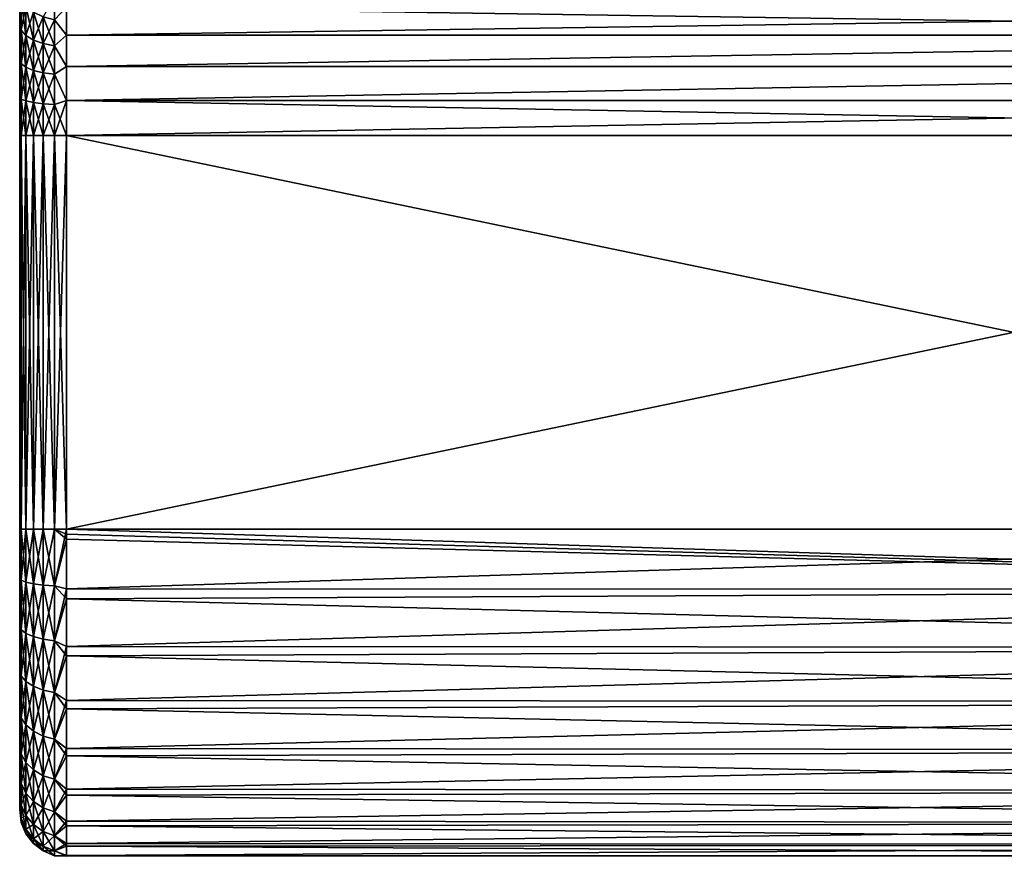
# Model space of a CAD drawing. Header units: metres. Extents: x -139 to 105, y -30 to 40.
# Tile 1 of 153: x -139 to -129, y -29 to -20. Entities that reach past the tile are written whole.
import ezdxf

# ---------------------------------------------------------------- set-up
doc = ezdxf.new("R2010")
doc.units = ezdxf.units.M
doc.layers.add('solid_150_SW0003', color=7, linetype='CONTINUOUS')

msp = doc.modelspace()

# ---------------------------------------------------------------- linework, layer by layer
at = {"layer": 'solid_150_SW0003'}
for points in [[(-138.749695, -20.035763, 79.928825), (-138.628937, -20.066313, 79.968262), (-138.628937, -19.82151, 80.192436)], [(-138.628937, -19.82151, 80.192436), (-138.628937, -20.066313, 79.968262), (-138.500031, -19.933441, 80.103767)], [(-138.983063, -19.849569, 72.43708), (-138.983078, -20.176626, 72.649887), (-139.000031, -19.967304, 72.675041)], [(-138.982986, -19.849724, 79.688652), (-139.000031, -19.967306, 79.450493), (-138.982986, -20.176777, 79.475929)], [(-138.933136, -20.233906, 72.543602), (-138.983078, -20.176626, 72.649887), (-138.983063, -19.849569, 72.43708)], [(-138.933105, -19.9235, 72.341637), (-138.933136, -20.233906, 72.543602), (-138.983063, -19.849569, 72.43708)], [(-138.982986, -19.849724, 79.688652), (-138.982986, -20.176777, 79.475929), (-138.932968, -19.923639, 79.784073)], [(-138.982986, -20.176777, 79.475929), (-138.932968, -20.234039, 79.582184), (-138.932968, -19.923639, 79.784073)], [(-138.853622, -20.283091, 72.452332), (-138.933136, -20.233906, 72.543602), (-138.933105, -19.9235, 72.341637)], [(-138.853577, -19.986984, 72.259682), (-138.853622, -20.283091, 72.452332), (-138.933105, -19.9235, 72.341637)], [(-138.932968, -19.923639, 79.784073), (-138.932968, -20.234039, 79.582184), (-138.853394, -19.987097, 79.865997)], [(-138.629181, -20.066273, 72.157318), (-138.500031, -19.933441, 72.021759), (-138.500031, -20.230734, 72.252045)], [(-138.628937, -20.066313, 79.968262), (-138.500031, -20.230734, 79.873489), (-138.500031, -19.933441, 80.103767)], [(-118.300026, -19.933153, 72.021492), (-118.300026, -20.230742, 72.252045), (-138.500031, -19.933441, 72.021759)], [(-118.300026, -19.933155, 80.104042), (-138.500031, -19.933441, 80.103767), (-138.500031, -20.230734, 79.873489)], [(-118.300026, -20.230742, 79.873482), (-118.300026, -19.933155, 80.104042), (-138.500031, -20.230734, 79.873489)], [(-118.300026, -20.230742, 72.252045), (-138.500031, -20.230734, 72.252045), (-138.500031, -19.933441, 72.021759)], [(-138.983078, -20.176626, 72.649887), (-139.000031, -20.378855, 72.886215), (-139.000031, -19.967304, 72.675041)], [(-139.000031, -19.967306, 79.450493), (-139.000031, -19.967304, 72.675041), (-139.000031, -20.378855, 72.886215)], [(-139.000031, -20.378855, 79.239319), (-139.000031, -19.967306, 79.450493), (-139.000031, -20.378855, 72.886215)], [(-138.982986, -20.176777, 79.475929), (-139.000031, -19.967306, 79.450493), (-139.000031, -20.378855, 79.239319)], [(-138.932968, -20.234039, 79.582184), (-138.853394, -20.283201, 79.673401), (-138.853394, -19.987097, 79.865997)], [(-138.749969, -20.320826, 72.382317), (-138.853622, -20.283091, 72.452332), (-138.853577, -19.986984, 72.259682)], [(-138.749908, -20.035683, 72.196808), (-138.749969, -20.320826, 72.382317), (-138.853577, -19.986984, 72.259682)], [(-138.853394, -19.987097, 79.865997), (-138.853394, -20.283201, 79.673401), (-138.749695, -20.035763, 79.928825)], [(-138.853394, -20.283201, 79.673401), (-138.749695, -20.320902, 79.743362), (-138.749695, -20.035763, 79.928825)], [(-138.749908, -20.035683, 72.196808), (-138.629242, -20.34453, 72.338326), (-138.749969, -20.320826, 72.382317)], [(-138.749908, -20.035683, 72.196808), (-138.629181, -20.066273, 72.157318), (-138.629242, -20.34453, 72.338326)], [(-138.749695, -20.035763, 79.928825), (-138.749695, -20.320902, 79.743362), (-138.628937, -20.066313, 79.968262)], [(-138.749695, -20.320902, 79.743362), (-138.628937, -20.34457, 79.787277), (-138.628937, -20.066313, 79.968262)], [(-138.629242, -20.34453, 72.338326), (-138.629181, -20.066273, 72.157318), (-138.500031, -20.230734, 72.252045)], [(-138.628937, -20.066313, 79.968262), (-138.628937, -20.34457, 79.787277), (-138.500031, -20.230734, 79.873489)], [(-138.983078, -20.176626, 72.649887), (-138.983093, -20.534168, 72.806168), (-139.000031, -20.378855, 72.886215)], [(-138.982986, -20.176777, 79.475929), (-139.000031, -20.378855, 79.239319), (-138.982986, -20.534292, 79.319725)], [(-138.933167, -20.57324, 72.691917), (-138.983093, -20.534168, 72.806168), (-138.983078, -20.176626, 72.649887)], [(-138.933136, -20.233906, 72.543602), (-138.933167, -20.57324, 72.691917), (-138.983078, -20.176626, 72.649887)], [(-138.982986, -20.176777, 79.475929), (-138.982986, -20.534292, 79.319725), (-138.932968, -20.234039, 79.582184)], [(-138.982986, -20.534292, 79.319725), (-138.932968, -20.573351, 79.433937), (-138.932968, -20.234039, 79.582184)], [(-138.853668, -20.606794, 72.593811), (-138.933167, -20.57324, 72.691917), (-138.933136, -20.233906, 72.543602)], [(-138.853622, -20.283091, 72.452332), (-138.853668, -20.606794, 72.593811), (-138.933136, -20.233906, 72.543602)], [(-138.932968, -20.234039, 79.582184), (-138.932968, -20.573351, 79.433937), (-138.853394, -20.283201, 79.673401)], [(-138.629242, -20.34453, 72.338326), (-138.500031, -20.230734, 72.252045), (-138.500031, -20.565878, 72.4226)], [(-138.628937, -20.34457, 79.787277), (-138.500031, -20.565878, 79.702927), (-138.500031, -20.230734, 79.873489)], [(-118.300026, -20.230742, 72.252045), (-138.500031, -20.565878, 72.4226), (-138.500031, -20.230734, 72.252045)], [(-118.300026, -20.230742, 79.873482), (-138.500031, -20.230734, 79.873489), (-138.500031, -20.565878, 79.702927)], [(-118.300026, -20.230742, 72.252045), (-118.300026, -20.566078, 72.422684), (-138.500031, -20.565878, 72.4226)], [(-118.300026, -20.566076, 79.70285), (-118.300026, -20.230742, 79.873482), (-138.500031, -20.565878, 79.702927)], [(-138.932968, -20.573351, 79.433937), (-138.853394, -20.606884, 79.531982), (-138.853394, -20.283201, 79.673401)], [(-138.750031, -20.632536, 72.518539), (-138.853668, -20.606794, 72.593811), (-138.853622, -20.283091, 72.452332)], [(-138.749969, -20.320826, 72.382317), (-138.750031, -20.632536, 72.518539), (-138.853622, -20.283091, 72.452332)], [(-138.853394, -20.283201, 79.673401), (-138.853394, -20.606884, 79.531982), (-138.749695, -20.320902, 79.743362)], [(-138.853394, -20.606884, 79.531982), (-138.749695, -20.632601, 79.607178), (-138.749695, -20.320902, 79.743362)], [(-138.749969, -20.320826, 72.382317), (-138.629318, -20.648712, 72.471245), (-138.750031, -20.632536, 72.518539)], [(-138.749969, -20.320826, 72.382317), (-138.629242, -20.34453, 72.338326), (-138.629318, -20.648712, 72.471245)], [(-138.749695, -20.320902, 79.743362), (-138.749695, -20.632601, 79.607178), (-138.628937, -20.34457, 79.787277)], [(-138.749695, -20.632601, 79.607178), (-138.628937, -20.648745, 79.654381), (-138.628937, -20.34457, 79.787277)], [(-138.629318, -20.648712, 72.471245), (-138.629242, -20.34453, 72.338326), (-138.500031, -20.565878, 72.4226)], [(-138.628937, -20.34457, 79.787277), (-138.628937, -20.648745, 79.654381), (-138.500031, -20.565878, 79.702927)], [(-138.983093, -20.534168, 72.806168), (-139.000031, -20.821901, 73.014175), (-139.000031, -20.378855, 72.886215)], [(-139.000031, -20.378855, 79.239319), (-139.000031, -20.378855, 72.886215), (-139.000031, -20.821901, 73.014175)], [(-139.000031, -20.821901, 79.111359), (-139.000031, -20.378855, 79.239319), (-139.000031, -20.821901, 73.014175)], [(-138.982986, -20.534292, 79.319725), (-139.000031, -20.378855, 79.239319), (-139.000031, -20.821901, 79.111359)], [(-138.983093, -20.534168, 72.806168), (-138.983109, -20.912512, 72.901688), (-139.000031, -20.821901, 73.014175)], [(-138.982986, -20.534292, 79.319725), (-139.000031, -20.821901, 79.111359), (-138.982986, -20.912584, 79.224281)], [(-138.933197, -20.932318, 72.782578), (-138.983109, -20.912512, 72.901688), (-138.983093, -20.534168, 72.806168)], [(-138.933167, -20.57324, 72.691917), (-138.933197, -20.932318, 72.782578), (-138.983093, -20.534168, 72.806168)], [(-138.982986, -20.534292, 79.319725), (-138.982986, -20.912584, 79.224281), (-138.932968, -20.573351, 79.433937)], [(-138.982986, -20.912584, 79.224281), (-138.932968, -20.932383, 79.343353), (-138.932968, -20.573351, 79.433937)], [(-138.853714, -20.949326, 72.680283), (-138.933197, -20.932318, 72.782578), (-138.933167, -20.57324, 72.691917)], [(-138.853668, -20.606794, 72.593811), (-138.853714, -20.949326, 72.680283), (-138.933167, -20.57324, 72.691917)], [(-138.932968, -20.573351, 79.433937), (-138.932968, -20.932383, 79.343353), (-138.853394, -20.606884, 79.531982)], [(-138.629318, -20.648712, 72.471245), (-138.500031, -20.565878, 72.4226), (-138.500031, -20.927025, 72.527412)], [(-138.628937, -20.648745, 79.654381), (-138.500031, -20.927025, 79.598122), (-138.500031, -20.565878, 79.702927)], [(-118.300026, -20.566078, 72.422684), (-138.500031, -20.927025, 72.527412), (-138.500031, -20.565878, 72.4226)], [(-118.300026, -20.566076, 79.70285), (-138.500031, -20.565878, 79.702927), (-138.500031, -20.927025, 79.598122)], [(-118.300026, -20.927212, 79.598083), (-118.300026, -20.566076, 79.70285), (-138.500031, -20.927025, 79.598122)], [(-118.300026, -20.566078, 72.422684), (-118.300026, -20.927212, 72.527451), (-138.500031, -20.927025, 72.527412)], [(-138.932968, -20.932383, 79.343353), (-138.853394, -20.949379, 79.445572), (-138.853394, -20.606884, 79.531982)], [(-138.750092, -20.962376, 72.601791), (-138.853714, -20.949326, 72.680283), (-138.853668, -20.606794, 72.593811)], [(-138.750031, -20.632536, 72.518539), (-138.750092, -20.962376, 72.601791), (-138.853668, -20.606794, 72.593811)], [(-138.853394, -20.606884, 79.531982), (-138.853394, -20.949379, 79.445572), (-138.749695, -20.632601, 79.607178)], [(-138.853394, -20.949379, 79.445572), (-138.749695, -20.962414, 79.523964), (-138.749695, -20.632601, 79.607178)], [(-138.750031, -20.632536, 72.518539), (-138.629379, -20.970577, 72.552467), (-138.750092, -20.962376, 72.601791)], [(-138.750031, -20.632536, 72.518539), (-138.629318, -20.648712, 72.471245), (-138.629379, -20.970577, 72.552467)], [(-138.749695, -20.632601, 79.607178), (-138.749695, -20.962414, 79.523964), (-138.628937, -20.648745, 79.654381)], [(-138.749695, -20.962414, 79.523964), (-138.628937, -20.970596, 79.573181), (-138.628937, -20.648745, 79.654381)], [(-138.629379, -20.970577, 72.552467), (-138.629318, -20.648712, 72.471245), (-138.500031, -20.927025, 72.527412)], [(-138.628937, -20.648745, 79.654381), (-138.628937, -20.970596, 79.573181), (-138.500031, -20.927025, 79.598122)], [(-139.000031, -20.821901, 73.014175), (-138.983124, -21.301409, 72.933861), (-139.000031, -21.301409, 73.062767)], [(-138.983109, -20.912512, 72.901688), (-138.983124, -21.301409, 72.933861), (-139.000031, -20.821901, 73.014175)], [(-139.000031, -20.821901, 79.111359), (-139.000031, -20.821901, 73.014175), (-139.000031, -21.301409, 73.062767)], [(-139.000031, -21.301409, 79.062767), (-139.000031, -20.821901, 79.111359), (-139.000031, -21.301409, 73.062767)], [(-138.982986, -20.912584, 79.224281), (-139.000031, -20.821901, 79.111359), (-139.000031, -21.301409, 79.062767)], [(-138.982986, -20.912584, 79.224281), (-139.000031, -21.301409, 79.062767), (-138.982986, -21.301409, 79.192177)], [(-138.983109, -20.912512, 72.901688), (-138.933243, -21.301409, 72.813103), (-138.983124, -21.301409, 72.933861)], [(-138.933197, -20.932318, 72.782578), (-138.933243, -21.301409, 72.813103), (-138.983109, -20.912512, 72.901688)], [(-138.982986, -20.912584, 79.224281), (-138.982986, -21.301409, 79.192177), (-138.932968, -20.932383, 79.343353)], [(-138.982986, -21.301409, 79.192177), (-138.932968, -21.301409, 79.312881), (-138.932968, -20.932383, 79.343353)], [(-138.933197, -20.932318, 72.782578), (-138.85376, -21.301409, 72.709396), (-138.933243, -21.301409, 72.813103)], [(-138.853714, -20.949326, 72.680283), (-138.85376, -21.301409, 72.709396), (-138.933197, -20.932318, 72.782578)], [(-138.932968, -20.932383, 79.343353), (-138.932968, -21.301409, 79.312881), (-138.853394, -20.949379, 79.445572)], [(-138.932968, -21.301409, 79.312881), (-138.853394, -21.301409, 79.416504), (-138.853394, -20.949379, 79.445572)], [(-138.853714, -20.949326, 72.680283), (-138.750137, -21.301409, 72.629822), (-138.85376, -21.301409, 72.709396)], [(-138.750092, -20.962376, 72.601791), (-138.750137, -21.301409, 72.629822), (-138.853714, -20.949326, 72.680283)], [(-138.853394, -20.949379, 79.445572), (-138.853394, -21.301409, 79.416504), (-138.749695, -20.962414, 79.523964)], [(-138.853394, -21.301409, 79.416504), (-138.749695, -21.301409, 79.495972), (-138.749695, -20.962414, 79.523964)], [(-138.750092, -20.962376, 72.601791), (-138.62944, -21.301409, 72.579803), (-138.750137, -21.301409, 72.629822)], [(-138.750092, -20.962376, 72.601791), (-138.629379, -20.970577, 72.552467), (-138.62944, -21.301409, 72.579803)], [(-138.749695, -20.962414, 79.523964), (-138.749695, -21.301409, 79.495972), (-138.628937, -20.970596, 79.573181)], [(-138.749695, -21.301409, 79.495972), (-138.628937, -21.301409, 79.545868), (-138.628937, -20.970596, 79.573181)], [(-138.629379, -20.970577, 72.552467), (-138.500031, -21.301409, 72.562767), (-138.62944, -21.301409, 72.579803)], [(-138.629379, -20.970577, 72.552467), (-138.500031, -20.927025, 72.527412), (-138.500031, -21.301409, 72.562767)], [(-138.628937, -21.301409, 79.545868), (-138.500031, -21.301409, 79.562767), (-138.500031, -20.927025, 79.598122)], [(-138.628937, -20.970596, 79.573181), (-138.628937, -21.301409, 79.545868), (-138.500031, -20.927025, 79.598122)], [(-138.500031, -20.927025, 72.527412), (-118.300026, -21.301409, 72.562767), (-138.500031, -21.301409, 72.562767)], [(-118.300026, -20.927212, 72.527451), (-118.300026, -21.301409, 72.562767), (-138.500031, -20.927025, 72.527412)], [(-118.300026, -20.927212, 79.598083), (-138.500031, -20.927025, 79.598122), (-138.500031, -21.301409, 79.562767)], [(-118.300026, -21.301409, 79.562767), (-118.300026, -20.927212, 79.598083), (-138.500031, -21.301409, 79.562767)], [(-139.000031, -25.5, 73.062767), (-139.000031, -21.301409, 73.062767), (-138.983124, -21.301409, 72.933861)], [(-138.982986, -25.5, 72.933357), (-139.000031, -25.5, 73.062767), (-138.983124, -21.301409, 72.933861)], [(-139.000031, -21.301409, 79.062767), (-139.000031, -21.301409, 73.062767), (-139.000031, -25.5, 73.062767)], [(-139.000031, -21.301409, 79.062767), (-139.000031, -25.5, 73.062767), (-139.000031, -25.5, 79.062767)], [(-139.000031, -21.301409, 79.062767), (-139.000031, -25.5, 79.062767), (-138.982986, -25.5, 79.192177)], [(-138.982986, -21.301409, 79.192177), (-139.000031, -21.301409, 79.062767), (-138.982986, -25.5, 79.192177)], [(-138.982986, -25.5, 72.933357), (-138.983124, -21.301409, 72.933861), (-138.933243, -21.301409, 72.813103)], [(-138.932968, -25.5, 72.812653), (-138.982986, -25.5, 72.933357), (-138.933243, -21.301409, 72.813103)], [(-138.982986, -21.301409, 79.192177), (-138.982986, -25.5, 79.192177), (-138.932968, -25.5, 79.312881)], [(-138.982986, -21.301409, 79.192177), (-138.932968, -25.5, 79.312881), (-138.932968, -21.301409, 79.312881)], [(-138.932968, -25.5, 72.812653), (-138.933243, -21.301409, 72.813103), (-138.85376, -21.301409, 72.709396)], [(-138.853394, -25.5, 72.70903), (-138.932968, -25.5, 72.812653), (-138.85376, -21.301409, 72.709396)], [(-138.932968, -21.301409, 79.312881), (-138.932968, -25.5, 79.312881), (-138.853394, -25.5, 79.416504)], [(-138.932968, -21.301409, 79.312881), (-138.853394, -25.5, 79.416504), (-138.853394, -21.301409, 79.416504)], [(-138.853394, -25.5, 72.70903), (-138.85376, -21.301409, 72.709396), (-138.750137, -21.301409, 72.629822)], [(-138.749695, -25.5, 72.629555), (-138.853394, -25.5, 72.70903), (-138.750137, -21.301409, 72.629822)], [(-138.853394, -21.301409, 79.416504), (-138.853394, -25.5, 79.416504), (-138.749695, -25.5, 79.495972)], [(-138.853394, -21.301409, 79.416504), (-138.749695, -25.5, 79.495972), (-138.749695, -21.301409, 79.495972)], [(-138.749695, -25.5, 72.629555), (-138.750137, -21.301409, 72.629822), (-138.62944, -21.301409, 72.579803)], [(-138.628937, -25.5, 72.579666), (-138.749695, -25.5, 72.629555), (-138.62944, -21.301409, 72.579803)], [(-138.749695, -21.301409, 79.495972), (-138.749695, -25.5, 79.495972), (-138.628937, -25.5, 79.545868)], [(-138.749695, -21.301409, 79.495972), (-138.628937, -25.5, 79.545868), (-138.628937, -21.301409, 79.545868)], [(-138.628937, -25.5, 72.579666), (-138.62944, -21.301409, 72.579803), (-138.500031, -21.301409, 72.562767)], [(-138.628937, -25.5, 72.579666), (-138.500031, -21.301409, 72.562767), (-138.500031, -25.5, 72.562767)], [(-138.628937, -21.301409, 79.545868), (-138.628937, -25.5, 79.545868), (-138.500031, -25.5, 79.562767)], [(-138.628937, -21.301409, 79.545868), (-138.500031, -25.5, 79.562767), (-138.500031, -21.301409, 79.562767)], [(-118.300026, -21.301409, 72.562767), (-118.300026, -25.5, 72.562767), (-138.500031, -25.5, 72.562767)], [(-138.500031, -21.301409, 72.562767), (-118.300026, -21.301409, 72.562767), (-138.500031, -25.5, 72.562767)], [(-138.500031, -21.301409, 79.562767), (-138.500031, -25.5, 79.562767), (-118.300034, -25.5, 79.562767)], [(-118.300026, -21.301409, 79.562767), (-138.500031, -21.301409, 79.562767), (-118.300034, -25.5, 79.562767)], [(-138.982986, -26.043417, 72.980896), (-139.000031, -25.5, 73.062767), (-138.982986, -25.5, 72.933357)], [(-139.000031, -26.055964, 73.115059), (-139.000031, -25.5, 73.062767), (-138.982986, -26.043417, 72.980896)], [(-139.000031, -25.5, 79.062767), (-139.000031, -25.5, 73.062767), (-139.000031, -26.055964, 73.115059)], [(-139.000031, -26.033422, 79.016228), (-138.982986, -26.043417, 79.14463), (-138.982986, -25.5, 79.192177)], [(-139.000031, -25.5, 79.062767), (-139.000031, -26.033422, 79.016228), (-138.982986, -25.5, 79.192177)], [(-139.000031, -25.5, 79.062767), (-139.000031, -26.055964, 73.115059), (-139.000031, -26.033422, 79.016228)], [(-138.932968, -26.064377, 72.86203), (-138.982986, -25.5, 72.933357), (-138.932968, -25.5, 72.812653)], [(-138.982986, -26.043417, 72.980896), (-138.982986, -25.5, 72.933357), (-138.932968, -26.064377, 72.86203)], [(-138.982986, -26.043417, 79.14463), (-138.932968, -26.064377, 79.263504), (-138.932968, -25.5, 79.312881)], [(-138.982986, -25.5, 79.192177), (-138.982986, -26.043417, 79.14463), (-138.932968, -25.5, 79.312881)], [(-138.853394, -26.082371, 72.759979), (-138.932968, -25.5, 72.812653), (-138.853394, -25.5, 72.70903)], [(-138.932968, -26.064377, 72.86203), (-138.932968, -25.5, 72.812653), (-138.853394, -26.082371, 72.759979)], [(-138.932968, -26.064377, 79.263504), (-138.853394, -26.082371, 79.365555), (-138.853394, -25.5, 79.416504)], [(-138.932968, -25.5, 79.312881), (-138.932968, -26.064377, 79.263504), (-138.853394, -25.5, 79.416504)], [(-138.749695, -26.09617, 72.681717), (-138.853394, -25.5, 72.70903), (-138.749695, -25.5, 72.629555)], [(-138.853394, -26.082371, 72.759979), (-138.853394, -25.5, 72.70903), (-138.749695, -26.09617, 72.681717)], [(-138.853394, -26.082371, 79.365555), (-138.749695, -26.09617, 79.443817), (-138.749695, -25.5, 79.495972)], [(-138.853394, -25.5, 79.416504), (-138.853394, -26.082371, 79.365555), (-138.749695, -25.5, 79.495972)], [(-138.628937, -26.104834, 72.632584), (-138.749695, -25.5, 72.629555), (-138.628937, -25.5, 72.579666)], [(-138.749695, -26.09617, 72.681717), (-138.749695, -25.5, 72.629555), (-138.628937, -26.104834, 72.632584)], [(-138.749695, -26.09617, 79.443817), (-138.628937, -26.104834, 79.49295), (-138.628937, -25.5, 79.545868)], [(-138.749695, -25.5, 79.495972), (-138.749695, -26.09617, 79.443817), (-138.628937, -25.5, 79.545868)], [(-138.500031, -25.554256, 72.563187), (-138.628937, -25.5, 72.579666), (-138.500031, -25.5, 72.562767)], [(-138.500031, -25.554256, 72.563187), (-138.500031, -25.608501, 72.564445), (-138.628937, -25.5, 72.579666)], [(-138.628937, -26.104834, 72.632584), (-138.628937, -25.5, 72.579666), (-138.500031, -25.608501, 72.564445)], [(-138.628937, -26.104834, 79.49295), (-138.500031, -26.136847, 79.504341), (-138.500031, -25.5, 79.562767)], [(-138.628937, -25.5, 79.545868), (-138.628937, -26.104834, 79.49295), (-138.500031, -25.5, 79.562767)], [(-118.300026, -26.143129, 72.62236), (-138.500031, -25.5, 72.562767), (-118.300026, -25.5, 72.562767)], [(-138.500031, -25.554256, 72.563187), (-138.500031, -25.5, 72.562767), (-118.300026, -26.143129, 72.62236)], [(-138.500031, -26.136847, 79.504341), (-118.300026, -26.143129, 79.503174), (-118.300034, -25.5, 79.562767)], [(-138.500031, -25.5, 79.562767), (-138.500031, -26.136847, 79.504341), (-118.300034, -25.5, 79.562767)], [(-138.628937, -26.104834, 72.632584), (-138.500031, -25.608501, 72.564445), (-138.500031, -26.243231, 72.642593)], [(-138.500031, -25.554256, 72.563187), (-118.300026, -26.143129, 72.62236), (-138.500031, -25.608501, 72.564445)], [(-138.500031, -26.243231, 72.642593), (-138.500031, -25.608501, 72.564445), (-118.300026, -26.143129, 72.62236)], [(-139.000031, -26.033422, 79.016228), (-138.982986, -26.570322, 79.003448), (-138.982986, -26.043417, 79.14463)], [(-139.000031, -26.033422, 79.016228), (-139.000031, -26.549395, 78.872307), (-138.982986, -26.570322, 79.003448)], [(-139.000031, -26.033422, 79.016228), (-139.000031, -26.055964, 73.115059), (-139.000031, -26.549395, 78.872307)], [(-139.000031, -26.055964, 73.115059), (-138.982986, -26.043417, 72.980896), (-138.982986, -26.570322, 73.122086)], [(-139.000031, -26.582609, 73.265244), (-139.000031, -26.055964, 73.115059), (-138.982986, -26.570322, 73.122086)], [(-139.000031, -26.549395, 78.872307), (-139.000031, -26.055964, 73.115059), (-139.000031, -26.582609, 73.265244)], [(-138.982986, -26.043417, 72.980896), (-138.932968, -26.064377, 72.86203), (-138.932968, -26.611605, 73.008659)], [(-138.982986, -26.570322, 73.122086), (-138.982986, -26.043417, 72.980896), (-138.932968, -26.611605, 73.008659)], [(-138.982986, -26.043417, 79.14463), (-138.982986, -26.570322, 79.003448), (-138.932968, -26.064377, 79.263504)], [(-138.982986, -26.570322, 79.003448), (-138.932968, -26.611605, 79.116875), (-138.932968, -26.064377, 79.263504)], [(-138.932968, -26.064377, 72.86203), (-138.853394, -26.082371, 72.759979), (-138.853394, -26.647047, 72.911285)], [(-138.932968, -26.611605, 73.008659), (-138.932968, -26.064377, 72.86203), (-138.853394, -26.647047, 72.911285)], [(-138.932968, -26.064377, 79.263504), (-138.932968, -26.611605, 79.116875), (-138.853394, -26.082371, 79.365555)], [(-138.932968, -26.611605, 79.116875), (-138.853394, -26.647047, 79.214249), (-138.853394, -26.082371, 79.365555)], [(-138.853394, -26.082371, 72.759979), (-138.749695, -26.09617, 72.681717), (-138.749695, -26.674227, 72.836601)], [(-138.853394, -26.647047, 72.911285), (-138.853394, -26.082371, 72.759979), (-138.749695, -26.674227, 72.836601)], [(-138.853394, -26.082371, 79.365555), (-138.853394, -26.647047, 79.214249), (-138.749695, -26.09617, 79.443817)], [(-138.853394, -26.647047, 79.214249), (-138.749695, -26.674227, 79.288925), (-138.749695, -26.09617, 79.443817)], [(-138.749695, -26.09617, 72.681717), (-138.628937, -26.104834, 72.632584), (-138.628937, -26.69129, 72.789726)], [(-138.749695, -26.674227, 72.836601), (-138.749695, -26.09617, 72.681717), (-138.628937, -26.69129, 72.789726)], [(-138.749695, -26.09617, 79.443817), (-138.749695, -26.674227, 79.288925), (-138.628937, -26.104834, 79.49295)], [(-138.749695, -26.674227, 79.288925), (-138.628937, -26.69129, 79.335808), (-138.628937, -26.104834, 79.49295)], [(-138.628937, -26.69129, 72.789726), (-138.628937, -26.104834, 72.632584), (-138.500031, -26.243231, 72.642593)], [(-138.628937, -26.104834, 79.49295), (-138.628937, -26.69129, 79.335808), (-138.500031, -26.136847, 79.504341)], [(-138.628937, -26.69129, 79.335808), (-138.500031, -26.752432, 79.331009), (-138.500031, -26.136847, 79.504341)], [(-138.500031, -26.136847, 79.504341), (-138.500031, -26.752432, 79.331009), (-118.300026, -26.143129, 79.503174)], [(-138.500031, -26.243231, 72.642593), (-118.300026, -26.143129, 72.62236), (-118.300034, -26.764355, 72.799118)], [(-138.500031, -26.752432, 79.331009), (-118.300026, -26.764355, 79.326416), (-118.300026, -26.143129, 79.503174)], [(-138.628937, -26.69129, 72.789726), (-138.500031, -26.243231, 72.642593), (-138.500031, -26.853148, 72.834923)], [(-138.500031, -26.853148, 72.834923), (-138.500031, -26.243231, 72.642593), (-118.300034, -26.764355, 72.799118)], [(-139.000031, -26.549395, 78.872307), (-138.982986, -27.064705, 78.772911), (-138.982986, -26.570322, 79.003448)], [(-139.000031, -26.549395, 78.872307), (-139.000031, -27.05126, 78.62999), (-138.982986, -27.064705, 78.772911)], [(-139.000031, -26.549395, 78.872307), (-139.000031, -26.582609, 73.265244), (-139.000031, -27.05126, 78.62999)], [(-139.000031, -26.582609, 73.265244), (-138.982986, -26.570322, 73.122086), (-138.982986, -27.064705, 73.352615)], [(-139.000031, -27.082546, 73.51458), (-139.000031, -26.582609, 73.265244), (-138.982986, -27.064705, 73.352615)], [(-139.000031, -27.05126, 78.62999), (-139.000031, -26.582609, 73.265244), (-139.000031, -27.082546, 73.51458)], [(-138.982986, -26.570322, 73.122086), (-138.932968, -26.611605, 73.008659), (-138.932968, -27.125057, 73.248085)], [(-138.982986, -27.064705, 73.352615), (-138.982986, -26.570322, 73.122086), (-138.932968, -27.125057, 73.248085)], [(-138.982986, -26.570322, 79.003448), (-138.982986, -27.064705, 78.772911), (-138.932968, -26.611605, 79.116875)], [(-138.982986, -27.064705, 78.772911), (-138.932968, -27.125057, 78.877449), (-138.932968, -26.611605, 79.116875)], [(-138.932968, -26.611605, 73.008659), (-138.853394, -26.647047, 72.911285), (-138.853394, -27.176868, 73.15834)], [(-138.932968, -27.125057, 73.248085), (-138.932968, -26.611605, 73.008659), (-138.853394, -27.176868, 73.15834)], [(-138.932968, -26.611605, 79.116875), (-138.932968, -27.125057, 78.877449), (-138.853394, -26.647047, 79.214249)], [(-138.932968, -27.125057, 78.877449), (-138.853394, -27.176868, 78.967186), (-138.853394, -26.647047, 79.214249)], [(-138.853394, -26.647047, 72.911285), (-138.749695, -26.674227, 72.836601), (-138.749695, -27.216604, 73.089523)], [(-138.853394, -27.176868, 73.15834), (-138.853394, -26.647047, 72.911285), (-138.749695, -27.216604, 73.089523)], [(-138.853394, -26.647047, 79.214249), (-138.853394, -27.176868, 78.967186), (-138.749695, -26.674227, 79.288925)], [(-138.853394, -27.176868, 78.967186), (-138.749695, -27.216604, 79.036011), (-138.749695, -26.674227, 79.288925)], [(-138.749695, -26.674227, 72.836601), (-138.628937, -26.69129, 72.789726), (-138.628937, -27.241549, 73.046318)], [(-138.749695, -27.216604, 73.089523), (-138.749695, -26.674227, 72.836601), (-138.628937, -27.241549, 73.046318)], [(-138.749695, -26.674227, 79.288925), (-138.749695, -27.216604, 79.036011), (-138.628937, -26.69129, 79.335808)], [(-138.749695, -27.216604, 79.036011), (-138.628937, -27.241549, 79.079216), (-138.628937, -26.69129, 79.335808)], [(-138.628937, -27.241549, 73.046318), (-138.628937, -26.69129, 72.789726), (-138.500031, -26.853148, 72.834923)], [(-138.628937, -26.69129, 79.335808), (-138.628937, -27.241549, 79.079216), (-138.500031, -26.752432, 79.331009)], [(-138.628937, -27.241549, 79.079216), (-138.500031, -27.326202, 79.048561), (-138.500031, -26.752432, 79.331009)], [(-138.500031, -26.752432, 79.331009), (-138.500031, -27.326202, 79.048561), (-118.300026, -26.764355, 79.326416)], [(-138.500031, -26.853148, 72.834923), (-118.300034, -26.764355, 72.799118), (-118.300026, -27.342524, 73.087013)], [(-138.500031, -27.326202, 79.048561), (-118.300026, -27.342522, 79.038521), (-118.300026, -26.764355, 79.326416)], [(-138.628937, -27.241549, 73.046318), (-138.500031, -26.853148, 72.834923), (-138.500031, -27.417887, 73.135017)], [(-138.500031, -27.417887, 73.135017), (-138.500031, -26.853148, 72.834923), (-118.300026, -27.342524, 73.087013)], [(-139.000031, -27.05126, 78.62999), (-138.982986, -27.511545, 78.46003), (-138.982986, -27.064705, 78.772911)], [(-139.000031, -27.05126, 78.62999), (-139.000031, -27.497257, 78.299965), (-138.982986, -27.511545, 78.46003)], [(-139.000031, -27.05126, 78.62999), (-139.000031, -27.082546, 73.51458), (-139.000031, -27.497257, 78.299965)], [(-139.000031, -27.082546, 73.51458), (-138.982986, -27.064705, 73.352615), (-138.982986, -27.511545, 73.665497)], [(-139.000031, -27.523464, 73.848671), (-139.000031, -27.082546, 73.51458), (-138.982986, -27.511545, 73.665497)], [(-139.000031, -27.497257, 78.299965), (-139.000031, -27.082546, 73.51458), (-139.000031, -27.523464, 73.848671)], [(-138.982986, -27.064705, 73.352615), (-138.932968, -27.125057, 73.248085), (-138.932968, -27.589132, 73.573036)], [(-138.982986, -27.511545, 73.665497), (-138.982986, -27.064705, 73.352615), (-138.932968, -27.589132, 73.573036)], [(-138.982986, -27.064705, 78.772911), (-138.982986, -27.511545, 78.46003), (-138.932968, -27.125057, 78.877449)], [(-138.982986, -27.511545, 78.46003), (-138.932968, -27.589132, 78.552498), (-138.932968, -27.125057, 78.877449)], [(-138.932968, -27.125057, 73.248085), (-138.853394, -27.176868, 73.15834), (-138.853394, -27.655741, 73.493652)], [(-138.932968, -27.589132, 73.573036), (-138.932968, -27.125057, 73.248085), (-138.853394, -27.655741, 73.493652)], [(-138.932968, -27.125057, 78.877449), (-138.932968, -27.589132, 78.552498), (-138.853394, -27.176868, 78.967186)], [(-138.932968, -27.589132, 78.552498), (-138.853394, -27.655741, 78.631882), (-138.853394, -27.176868, 78.967186)], [(-138.853394, -27.176868, 73.15834), (-138.749695, -27.216604, 73.089523), (-138.749695, -27.706823, 73.432777)], [(-138.853394, -27.655741, 73.493652), (-138.853394, -27.176868, 73.15834), (-138.749695, -27.706823, 73.432777)], [(-138.853394, -27.176868, 78.967186), (-138.853394, -27.655741, 78.631882), (-138.749695, -27.216604, 79.036011)], [(-138.853394, -27.655741, 78.631882), (-138.749695, -27.706823, 78.692757), (-138.749695, -27.216604, 79.036011)], [(-138.749695, -27.216604, 73.089523), (-138.628937, -27.241549, 73.046318), (-138.628937, -27.738892, 73.394562)], [(-138.749695, -27.706823, 73.432777), (-138.749695, -27.216604, 73.089523), (-138.628937, -27.738892, 73.394562)], [(-138.749695, -27.216604, 79.036011), (-138.749695, -27.706823, 78.692757), (-138.628937, -27.241549, 79.079216)], [(-138.749695, -27.706823, 78.692757), (-138.628937, -27.738892, 78.730972), (-138.628937, -27.241549, 79.079216)], [(-138.628937, -27.738892, 73.394562), (-138.628937, -27.241549, 73.046318), (-138.500031, -27.417887, 73.135017)], [(-138.628937, -27.241549, 79.079216), (-138.628937, -27.738892, 78.730972), (-138.500031, -27.326202, 79.048561)], [(-138.628937, -27.738892, 78.730972), (-138.500031, -27.839003, 78.666428), (-138.500031, -27.326202, 79.048561)], [(-138.500031, -27.326202, 79.048561), (-138.500031, -27.839003, 78.666428), (-118.300026, -27.342522, 79.038521)], [(-138.500031, -27.839003, 78.666428), (-118.300018, -27.857943, 78.649292), (-118.300026, -27.342522, 79.038521)], [(-138.500031, -27.417887, 73.135017), (-118.300026, -27.342524, 73.087013), (-118.300018, -27.857944, 73.476242)], [(-139.000031, -27.497257, 78.299965), (-138.982986, -27.897266, 78.07431), (-138.982986, -27.511545, 78.46003)], [(-139.000031, -27.497257, 78.299965), (-139.000031, -27.87961, 77.889473), (-138.982986, -27.897266, 78.07431)], [(-139.000031, -27.497257, 78.299965), (-139.000031, -27.523464, 73.848671), (-139.000031, -27.87961, 77.889473)], [(-138.628937, -27.738892, 73.394562), (-138.500031, -27.417887, 73.135017), (-138.500031, -27.918592, 73.53286)], [(-138.500031, -27.918592, 73.53286), (-138.500031, -27.417887, 73.135017), (-118.300018, -27.857944, 73.476242)], [(-139.000031, -27.523464, 73.848671), (-138.982986, -27.511545, 73.665497), (-138.982986, -27.897266, 74.051224)], [(-139.000031, -27.898813, 74.261223), (-139.000031, -27.523464, 73.848671), (-138.982986, -27.897266, 74.051224)], [(-139.000031, -27.87961, 77.889473), (-139.000031, -27.523464, 73.848671), (-139.000031, -27.898813, 74.261223)], [(-138.982986, -27.511545, 73.665497), (-138.932968, -27.589132, 73.573036), (-138.932968, -27.989731, 73.973633)], [(-138.982986, -27.897266, 74.051224), (-138.982986, -27.511545, 73.665497), (-138.932968, -27.989731, 73.973633)], [(-138.982986, -27.511545, 78.46003), (-138.982986, -27.897266, 78.07431), (-138.932968, -27.589132, 78.552498)], [(-138.982986, -27.897266, 78.07431), (-138.932968, -27.989731, 78.151901), (-138.932968, -27.589132, 78.552498)], [(-138.932968, -27.589132, 73.573036), (-138.853394, -27.655741, 73.493652), (-138.853394, -28.069113, 73.907028)], [(-138.932968, -27.989731, 73.973633), (-138.932968, -27.589132, 73.573036), (-138.853394, -28.069113, 73.907028)], [(-138.932968, -27.589132, 78.552498), (-138.932968, -27.989731, 78.151901), (-138.853394, -27.655741, 78.631882)], [(-138.932968, -27.989731, 78.151901), (-138.853394, -28.069113, 78.218506), (-138.853394, -27.655741, 78.631882)], [(-138.853394, -27.655741, 73.493652), (-138.749695, -27.706823, 73.432777), (-138.749695, -28.129992, 73.855942)], [(-138.853394, -28.069113, 73.907028), (-138.853394, -27.655741, 73.493652), (-138.749695, -28.129992, 73.855942)], [(-138.853394, -27.655741, 78.631882), (-138.853394, -28.069113, 78.218506), (-138.749695, -27.706823, 78.692757)], [(-138.853394, -28.069113, 78.218506), (-138.749695, -28.129992, 78.269592), (-138.749695, -27.706823, 78.692757)], [(-138.749695, -27.706823, 73.432777), (-138.628937, -27.738892, 73.394562), (-138.628937, -28.168207, 73.823875)], [(-138.749695, -28.129992, 73.855942), (-138.749695, -27.706823, 73.432777), (-138.628937, -28.168207, 73.823875)], [(-138.749695, -27.706823, 78.692757), (-138.749695, -28.129992, 78.269592), (-138.628937, -27.738892, 78.730972)], [(-138.749695, -28.129992, 78.269592), (-138.628937, -28.168207, 78.301659), (-138.628937, -27.738892, 78.730972)], [(-138.628937, -28.168207, 73.823875), (-138.628937, -27.738892, 73.394562), (-138.500031, -27.918592, 73.53286)], [(-138.628937, -27.738892, 78.730972), (-138.628937, -28.168207, 78.301659), (-138.500031, -27.839003, 78.666428)], [(-139.000031, -27.87961, 77.889473), (-138.982986, -28.210148, 77.627472), (-138.982986, -27.897266, 78.07431)], [(-139.000031, -27.87961, 77.889473), (-139.000031, -28.17498, 77.419861), (-138.982986, -28.210148, 77.627472)], [(-139.000031, -27.87961, 77.889473), (-139.000031, -27.898813, 74.261223), (-139.000031, -28.17498, 77.419861)], [(-139.000031, -27.898813, 74.261223), (-138.982986, -27.897266, 74.051224), (-138.982986, -28.210148, 74.498062)], [(-139.000031, -28.189457, 74.735146), (-139.000031, -27.898813, 74.261223), (-138.982986, -28.210148, 74.498062)], [(-139.000031, -28.17498, 77.419861), (-139.000031, -27.898813, 74.261223), (-139.000031, -28.189457, 74.735146)], [(-138.982986, -27.897266, 74.051224), (-138.932968, -27.989731, 73.973633), (-138.932968, -28.31468, 74.437706)], [(-138.982986, -28.210148, 74.498062), (-138.982986, -27.897266, 74.051224), (-138.932968, -28.31468, 74.437706)], [(-138.982986, -27.897266, 78.07431), (-138.982986, -28.210148, 77.627472), (-138.932968, -27.989731, 78.151901)], [(-138.628937, -28.168207, 78.301659), (-138.500031, -28.27371, 78.197372), (-138.500031, -27.839003, 78.666428)], [(-138.628937, -28.168207, 73.823875), (-138.500031, -27.918592, 73.53286), (-138.500031, -28.338551, 74.015175)], [(-138.500031, -27.839003, 78.666428), (-138.500031, -28.27371, 78.197372), (-118.300018, -27.857943, 78.649292)], [(-138.500031, -28.27371, 78.197372), (-118.300003, -28.293066, 78.171982), (-118.300018, -27.857943, 78.649292)], [(-138.500031, -27.918592, 73.53286), (-118.300018, -27.857944, 73.476242), (-118.300011, -28.293068, 73.953552)], [(-138.500031, -28.338551, 74.015175), (-138.500031, -27.918592, 73.53286), (-118.300011, -28.293068, 73.953552)], [(-138.982986, -28.210148, 77.627472), (-138.932968, -28.31468, 77.68782), (-138.932968, -27.989731, 78.151901)], [(-138.932968, -27.989731, 73.973633), (-138.853394, -28.069113, 73.907028), (-138.853394, -28.404423, 74.385895)], [(-138.932968, -28.31468, 74.437706), (-138.932968, -27.989731, 73.973633), (-138.853394, -28.404423, 74.385895)], [(-138.932968, -27.989731, 78.151901), (-138.932968, -28.31468, 77.68782), (-138.853394, -28.069113, 78.218506)], [(-138.932968, -28.31468, 77.68782), (-138.853394, -28.404423, 77.739632), (-138.853394, -28.069113, 78.218506)], [(-138.853394, -28.069113, 73.907028), (-138.749695, -28.129992, 73.855942), (-138.749695, -28.473246, 74.346161)], [(-138.853394, -28.404423, 74.385895), (-138.853394, -28.069113, 73.907028), (-138.749695, -28.473246, 74.346161)], [(-138.853394, -28.069113, 78.218506), (-138.853394, -28.404423, 77.739632), (-138.749695, -28.129992, 78.269592)], [(-138.853394, -28.404423, 77.739632), (-138.749695, -28.473246, 77.779373), (-138.749695, -28.129992, 78.269592)], [(-138.749695, -28.129992, 73.855942), (-138.628937, -28.168207, 73.823875), (-138.628937, -28.516451, 74.32122)], [(-138.749695, -28.473246, 74.346161), (-138.749695, -28.129992, 73.855942), (-138.628937, -28.516451, 74.32122)], [(-138.749695, -28.129992, 78.269592), (-138.749695, -28.473246, 77.779373), (-138.628937, -28.168207, 78.301659)], [(-139.000031, -28.17498, 77.419861), (-138.982986, -28.440683, 77.133087), (-138.982986, -28.210148, 77.627472)], [(-139.000031, -28.17498, 77.419861), (-139.000031, -28.379009, 76.905685), (-138.982986, -28.440683, 77.133087)], [(-139.000031, -28.17498, 77.419861), (-139.000031, -28.189457, 74.735146), (-139.000031, -28.379009, 76.905685)], [(-139.000031, -28.189457, 74.735146), (-138.982986, -28.210148, 74.498062), (-138.982986, -28.440683, 74.992447)], [(-139.000031, -28.388638, 75.253471), (-139.000031, -28.189457, 74.735146), (-138.982986, -28.440683, 74.992447)], [(-139.000031, -28.379009, 76.905685), (-139.000031, -28.189457, 74.735146), (-139.000031, -28.388638, 75.253471)], [(-138.982986, -28.210148, 74.498062), (-138.932968, -28.31468, 74.437706), (-138.932968, -28.554108, 74.951164)], [(-138.982986, -28.440683, 74.992447), (-138.982986, -28.210148, 74.498062), (-138.932968, -28.554108, 74.951164)], [(-138.982986, -28.210148, 77.627472), (-138.982986, -28.440683, 77.133087), (-138.932968, -28.31468, 77.68782)], [(-138.749695, -28.473246, 77.779373), (-138.628937, -28.516451, 77.804314), (-138.628937, -28.168207, 78.301659)], [(-138.628937, -28.516451, 74.32122), (-138.628937, -28.168207, 73.823875), (-138.500031, -28.338551, 74.015175)], [(-138.628937, -28.168207, 78.301659), (-138.628937, -28.516451, 77.804314), (-138.500031, -28.27371, 78.197372)], [(-138.982986, -28.440683, 77.133087), (-138.932968, -28.554108, 77.17437), (-138.932968, -28.31468, 77.68782)], [(-138.932968, -28.31468, 74.437706), (-138.853394, -28.404423, 74.385895), (-138.853394, -28.651484, 74.915718)], [(-138.932968, -28.554108, 74.951164), (-138.932968, -28.31468, 74.437706), (-138.853394, -28.651484, 74.915718)], [(-138.932968, -28.31468, 77.68782), (-138.932968, -28.554108, 77.17437), (-138.853394, -28.404423, 77.739632)], [(-138.628937, -28.516451, 77.804314), (-138.500031, -28.615812, 77.657043), (-138.500031, -28.27371, 78.197372)], [(-138.628937, -28.516451, 74.32122), (-138.500031, -28.338551, 74.015175), (-138.500031, -28.663738, 74.565849)], [(-138.500031, -28.27371, 78.197372), (-138.500031, -28.615812, 77.657043), (-118.300003, -28.293066, 78.171982)], [(-138.500031, -28.615812, 77.657043), (-118.300003, -28.633076, 77.622841), (-118.300003, -28.293066, 78.171982)], [(-138.500031, -28.338551, 74.015175), (-118.300011, -28.293068, 73.953552), (-118.300003, -28.633076, 74.502693)], [(-138.500031, -28.663738, 74.565849), (-138.500031, -28.338551, 74.015175), (-118.300003, -28.633076, 74.502693)], [(-139.000031, -28.379009, 76.905685), (-138.982986, -28.581867, 76.606186), (-138.982986, -28.440683, 77.133087)], [(-139.000031, -28.379009, 76.905685), (-139.000031, -28.485027, 76.357788), (-138.982986, -28.581867, 76.606186)], [(-139.000031, -28.379009, 76.905685), (-139.000031, -28.388638, 75.253471), (-139.000031, -28.485027, 76.357788)], [(-139.000031, -28.388638, 75.253471), (-138.982986, -28.440683, 74.992447), (-138.982986, -28.581867, 75.519348)], [(-139.000031, -28.488281, 75.804222), (-139.000031, -28.388638, 75.253471), (-138.982986, -28.581867, 75.519348)], [(-139.000031, -28.485027, 76.357788), (-139.000031, -28.388638, 75.253471), (-139.000031, -28.488281, 75.804222)], [(-138.982986, -28.440683, 74.992447), (-138.932968, -28.554108, 74.951164), (-138.932968, -28.700737, 75.49839)], [(-138.982986, -28.581867, 75.519348), (-138.982986, -28.440683, 74.992447), (-138.932968, -28.700737, 75.49839)], [(-138.982986, -28.440683, 77.133087), (-138.982986, -28.581867, 76.606186), (-138.932968, -28.554108, 77.17437)], [(-138.932968, -28.554108, 77.17437), (-138.853394, -28.651484, 77.209816), (-138.853394, -28.404423, 77.739632)], [(-138.853394, -28.404423, 74.385895), (-138.749695, -28.473246, 74.346161), (-138.749695, -28.726162, 74.888542)], [(-138.853394, -28.651484, 74.915718), (-138.853394, -28.404423, 74.385895), (-138.749695, -28.726162, 74.888542)], [(-138.853394, -28.404423, 77.739632), (-138.853394, -28.651484, 77.209816), (-138.749695, -28.473246, 77.779373)], [(-139.000031, -28.485027, 76.357788), (-138.982986, -28.62941, 76.062767), (-138.982986, -28.581867, 76.606186)], [(-139.000031, -28.485027, 76.357788), (-139.000031, -28.488281, 75.804222), (-138.982986, -28.62941, 76.062767)], [(-139.000031, -28.488281, 75.804222), (-138.982986, -28.581867, 75.519348), (-138.982986, -28.62941, 76.062767)], [(-138.982986, -28.581867, 76.606186), (-138.932968, -28.700737, 76.627144), (-138.932968, -28.554108, 77.17437)], [(-138.932968, -28.554108, 74.951164), (-138.853394, -28.651484, 74.915718), (-138.853394, -28.802788, 75.480392)], [(-138.932968, -28.700737, 75.49839), (-138.932968, -28.554108, 74.951164), (-138.853394, -28.802788, 75.480392)], [(-138.932968, -28.554108, 77.17437), (-138.932968, -28.700737, 76.627144), (-138.853394, -28.651484, 77.209816)], [(-138.853394, -28.651484, 77.209816), (-138.749695, -28.726162, 77.236992), (-138.749695, -28.473246, 77.779373)], [(-138.749695, -28.473246, 74.346161), (-138.628937, -28.516451, 74.32122), (-138.628937, -28.773041, 74.871475)], [(-138.749695, -28.726162, 74.888542), (-138.749695, -28.473246, 74.346161), (-138.628937, -28.773041, 74.871475)], [(-138.749695, -28.473246, 77.779373), (-138.749695, -28.726162, 77.236992), (-138.628937, -28.516451, 77.804314)], [(-138.749695, -28.726162, 77.236992), (-138.628937, -28.773041, 77.254059), (-138.628937, -28.516451, 77.804314)], [(-138.628937, -28.773041, 74.871475), (-138.628937, -28.516451, 74.32122), (-138.500031, -28.663738, 74.565849)], [(-138.628937, -28.516451, 77.804314), (-138.628937, -28.773041, 77.254059), (-138.500031, -28.615812, 77.657043)], [(-138.982986, -28.581867, 75.519348), (-138.932968, -28.700737, 75.49839), (-138.932968, -28.750113, 76.062767)], [(-138.982986, -28.62941, 76.062767), (-138.982986, -28.581867, 75.519348), (-138.932968, -28.750113, 76.062767)], [(-138.982986, -28.581867, 76.606186), (-138.982986, -28.62941, 76.062767), (-138.932968, -28.700737, 76.627144)], [(-138.982986, -28.62941, 76.062767), (-138.932968, -28.750113, 76.062767), (-138.932968, -28.700737, 76.627144)], [(-138.932968, -28.700737, 76.627144), (-138.853394, -28.802788, 76.645134), (-138.853394, -28.651484, 77.209816)], [(-138.853394, -28.651484, 74.915718), (-138.749695, -28.726162, 74.888542), (-138.749695, -28.88105, 75.466599)], [(-138.853394, -28.802788, 75.480392), (-138.853394, -28.651484, 74.915718), (-138.749695, -28.88105, 75.466599)], [(-138.853394, -28.651484, 77.209816), (-138.853394, -28.802788, 76.645134), (-138.749695, -28.726162, 77.236992)], [(-138.628937, -28.773041, 77.254059), (-138.500031, -28.853888, 77.063484), (-138.500031, -28.615812, 77.657043)], [(-138.628937, -28.773041, 74.871475), (-138.500031, -28.663738, 74.565849), (-138.500031, -28.883299, 75.166496)], [(-138.500031, -28.615812, 77.657043), (-138.500031, -28.853888, 77.063484), (-118.300003, -28.633076, 77.622841)], [(-138.500031, -28.663738, 74.565849), (-118.300003, -28.633076, 74.502693), (-118.299995, -28.866392, 75.10495)], [(-138.500031, -28.853888, 77.063484), (-118.299995, -28.86639, 77.020584), (-118.300003, -28.633076, 77.622841)], [(-138.500031, -28.883299, 75.166496), (-138.500031, -28.663738, 74.565849), (-118.299995, -28.866392, 75.10495)], [(-138.932968, -28.700737, 75.49839), (-138.853394, -28.802788, 75.480392), (-138.853394, -28.853739, 76.062767)], [(-138.932968, -28.750113, 76.062767), (-138.932968, -28.700737, 75.49839), (-138.853394, -28.853739, 76.062767)], [(-138.932968, -28.700737, 76.627144), (-138.932968, -28.750113, 76.062767), (-138.853394, -28.802788, 76.645134)], [(-138.932968, -28.750113, 76.062767), (-138.853394, -28.853739, 76.062767), (-138.853394, -28.802788, 76.645134)], [(-138.853394, -28.802788, 76.645134), (-138.749695, -28.88105, 76.658936), (-138.749695, -28.726162, 77.236992)], [(-138.749695, -28.726162, 74.888542), (-138.628937, -28.773041, 74.871475), (-138.628937, -28.930182, 75.457932)], [(-138.749695, -28.88105, 75.466599), (-138.749695, -28.726162, 74.888542), (-138.628937, -28.930182, 75.457932)], [(-138.749695, -28.726162, 77.236992), (-138.749695, -28.88105, 76.658936), (-138.628937, -28.773041, 77.254059)], [(-138.853394, -28.802788, 75.480392), (-138.749695, -28.88105, 75.466599), (-138.749695, -28.933208, 76.062767)], [(-138.853394, -28.853739, 76.062767), (-138.853394, -28.802788, 75.480392), (-138.749695, -28.933208, 76.062767)], [(-138.853394, -28.802788, 76.645134), (-138.853394, -28.853739, 76.062767), (-138.749695, -28.88105, 76.658936)], [(-138.853394, -28.853739, 76.062767), (-138.749695, -28.933208, 76.062767), (-138.749695, -28.88105, 76.658936)], [(-138.749695, -28.88105, 76.658936), (-138.628937, -28.930182, 76.667603), (-138.628937, -28.773041, 77.254059)], [(-138.628937, -28.930182, 75.457932), (-138.628937, -28.773041, 74.871475), (-138.500031, -28.883299, 75.166496)], [(-138.628937, -28.773041, 77.254059), (-138.628937, -28.930182, 76.667603), (-138.500031, -28.853888, 77.063484)], [(-138.628937, -28.930182, 76.667603), (-138.500031, -28.979986, 76.436516), (-138.500031, -28.853888, 77.063484)], [(-138.500031, -28.853888, 77.063484), (-138.500031, -28.979986, 76.436516), (-118.299995, -28.86639, 77.020584)], [(-138.500031, -28.979986, 76.436516), (-118.299995, -28.985069, 76.385704), (-118.299995, -28.86639, 77.020584)], [(-138.500031, -28.883299, 75.166496), (-118.299995, -28.866392, 75.10495), (-118.299995, -28.985069, 75.73983)], [(-138.749695, -28.88105, 75.466599), (-138.628937, -28.930182, 75.457932), (-138.628937, -28.983099, 76.062767)], [(-138.749695, -28.933208, 76.062767), (-138.749695, -28.88105, 75.466599), (-138.628937, -28.983099, 76.062767)], [(-138.749695, -28.88105, 76.658936), (-138.749695, -28.933208, 76.062767), (-138.628937, -28.930182, 76.667603)], [(-138.749695, -28.933208, 76.062767), (-138.628937, -28.983099, 76.062767), (-138.628937, -28.930182, 76.667603)], [(-138.628937, -28.930182, 75.457932), (-138.500031, -28.883299, 75.166496), (-138.500031, -28.989901, 75.797073)], [(-138.628937, -28.983099, 76.062767), (-138.628937, -28.930182, 75.457932), (-138.500031, -28.989901, 75.797073)], [(-138.628937, -28.930182, 76.667603), (-138.628937, -28.983099, 76.062767), (-138.500031, -28.979986, 76.436516)], [(-138.628937, -28.983099, 76.062767), (-138.500031, -28.989901, 75.797073), (-138.500031, -28.979986, 76.436516)], [(-138.500031, -28.989901, 75.797073), (-138.500031, -28.883299, 75.166496), (-118.299995, -28.985069, 75.73983)], [(-138.500031, -28.979986, 76.436516), (-138.500031, -28.989901, 75.797073), (-118.299995, -28.985069, 76.385704)], [(-138.500031, -28.989901, 75.797073), (-118.299995, -28.985069, 75.73983), (-118.299995, -28.985069, 76.385704)]]:
    msp.add_3dface(points, dxfattribs=at)

doc.saveas('drawing.dxf')
